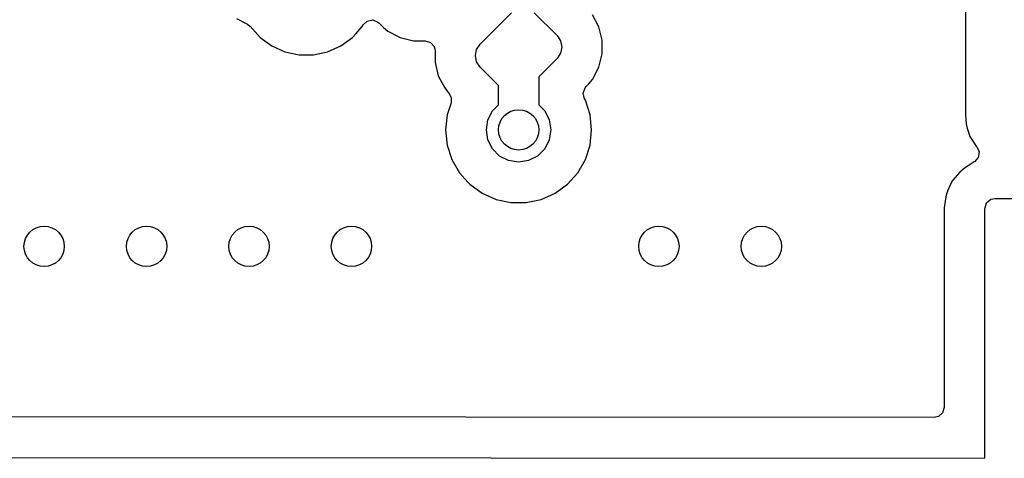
# Model space of a CAD drawing. Extents: x 70 to 224, y -154 to -54.
# Tile 46 of 55: x 168.05 to 180.26, y -112.07 to -106.64. Entities that reach past the tile are written whole.
import ezdxf

# ---------------------------------------------------------------- set-up
doc = ezdxf.new("R2010")
doc.units = 0
doc.layers.add('BLACK', color=7, linetype='CONTINUOUS')

msp = doc.modelspace()

# ---------------------------------------------------------------- linework, layer by layer
at = {"layer": 'BLACK', "linetype": 'CONTINUOUS'}
for p, q in [((179.7745, -104.006498), (179.7745, -107.826)), ((170.73982, -106.625123), (170.858481, -106.687402)), ((172.309193, -106.7063), (172.35976, -106.658085)), ((172.35976, -106.658085), (172.428367, -106.644861)), ((172.428367, -106.644861), (172.493232, -106.670829)), ((172.493232, -106.670829), (172.504262, -106.680619)), ((173.759371, -106.945071), (174.14828, -106.556162)), ((174.431122, -106.556162), (174.713965, -106.839005)), ((175.232334, -106.730201), (175.153278, -106.579574)), ((170.858481, -106.687402), (170.873888, -106.695488)), ((170.873888, -106.695488), (170.907195, -106.724274)), ((170.907195, -106.724274), (170.908793, -106.722836)), ((170.908793, -106.722836), (171.032764, -106.860521)), ((172.21837, -106.814836), (172.296859, -106.727665)), ((172.296859, -106.727665), (172.309193, -106.7063)), ((172.504262, -106.680619), (172.561614, -106.737971)), ((172.561614, -106.737971), (172.616057, -106.783343)), ((172.616057, -106.783343), (172.752461, -106.854934)), ((175.273044, -106.89537), (175.232334, -106.730201)), ((171.032764, -106.860521), (171.032767, -106.860523)), ((171.032767, -106.860523), (171.03277, -106.860526)), ((171.03277, -106.860526), (171.177407, -106.965612)), ((172.032593, -106.965612), (172.17723, -106.860526)), ((172.17723, -106.860526), (172.180138, -106.857297)), ((172.180138, -106.857297), (172.21837, -106.814836)), ((172.752461, -106.854934), (172.766684, -106.862399)), ((172.766684, -106.862399), (172.931853, -106.903109)), ((172.931853, -106.903109), (173.076292, -106.903109)), ((173.076292, -106.903109), (173.143331, -106.922794)), ((174.713965, -106.839005), (174.75732, -106.903889)), ((174.75732, -106.903889), (174.772543, -106.980426)), ((175.273044, -107.065482), (175.273044, -106.89537)), ((171.177407, -106.965612), (171.340733, -107.038329)), ((171.340733, -107.038329), (171.515609, -107.0755)), ((171.694391, -107.0755), (171.869267, -107.038329)), ((171.869267, -107.038329), (172.032593, -106.965612)), ((173.143331, -106.922794), (173.189086, -106.975598)), ((173.189086, -106.975598), (173.200292, -107.027109)), ((173.200292, -107.027109), (173.200292, -107.171547)), ((173.700793, -107.086492), (173.716016, -107.009955)), ((173.716016, -107.009955), (173.759371, -106.945071)), ((174.772543, -106.980426), (174.75732, -107.056963)), ((171.515609, -107.0755), (171.51561, -107.0755)), ((171.51561, -107.0755), (171.694389, -107.0755)), ((171.694389, -107.0755), (171.694391, -107.0755)), ((173.716016, -107.163029), (173.700793, -107.086492)), ((173.759371, -107.227913), (173.716016, -107.163029)), ((174.713965, -107.121847), (174.486668, -107.349144)), ((174.75732, -107.056963), (174.713965, -107.121847)), ((175.232334, -107.230651), (175.273044, -107.065482)), ((173.200292, -107.171547), (173.241001, -107.336716)), ((173.986668, -107.45521), (173.759371, -107.227913)), ((175.153278, -107.381278), (175.232334, -107.230651)), ((173.241001, -107.336716), (173.264392, -107.381282)), ((173.264392, -107.381282), (173.320058, -107.487344)), ((174.486668, -107.349144), (174.486668, -107.697947)), ((175.107918, -107.435707), (175.153275, -107.381282)), ((175.153275, -107.38128), (175.153278, -107.381278)), ((175.153275, -107.381282), (175.153275, -107.38128)), ((173.320058, -107.487344), (173.36543, -107.541787)), ((173.986668, -107.697947), (173.986668, -107.45521)), ((175.036895, -107.552335), (175.059747, -107.486308)), ((175.059747, -107.486308), (175.073075, -107.470552)), ((175.073075, -107.470552), (175.107896, -107.435731)), ((175.107896, -107.43573), (175.107906, -107.435721)), ((175.107896, -107.435731), (175.107896, -107.43573)), ((175.107906, -107.435721), (175.107918, -107.435707)), ((173.36543, -107.541787), (173.36544, -107.541797)), ((173.36544, -107.541797), (173.368641, -107.544998)), ((173.368641, -107.544998), (173.402126, -107.606321)), ((173.402126, -107.606321), (173.398891, -107.670996)), ((175.053369, -107.620235), (175.036895, -107.552335)), ((175.063847, -107.638384), (175.053369, -107.620235)), ((175.122342, -107.818412), (175.063847, -107.638384)), ((173.398891, -107.670996), (173.350995, -107.818407)), ((173.856245, -107.883061), (173.913061, -107.771554)), ((173.913061, -107.771554), (173.986668, -107.697947)), ((174.486668, -107.697947), (174.560275, -107.771554)), ((174.560275, -107.771554), (174.617091, -107.883061)), ((173.350994, -107.818412), (173.331208, -108.006668)), ((173.350995, -107.818408), (173.350994, -107.818412)), ((173.350995, -107.818407), (173.350995, -107.818408)), ((173.836668, -108.006668), (173.856245, -107.883061)), ((174.617091, -107.883061), (174.636668, -108.006668)), ((175.142128, -108.006668), (175.122342, -107.818412)), ((179.7745, -107.826), (179.774501, -107.826009)), ((179.774501, -107.826009), (179.786052, -107.93345)), ((173.331208, -108.006668), (173.350994, -108.194924)), ((173.856245, -108.130275), (173.836668, -108.006668)), ((174.636668, -108.006668), (174.617091, -108.130275)), ((175.122342, -108.194924), (175.142128, -108.006668)), ((179.786052, -107.93345), (179.786054, -107.933462)), ((179.786054, -107.933462), (179.79726, -107.984972)), ((179.79726, -107.984972), (179.831383, -108.087497)), ((173.913061, -108.241782), (173.856245, -108.130275)), ((174.617091, -108.130275), (174.560275, -108.241782)), ((179.831383, -108.087497), (179.831386, -108.087503)), ((179.831386, -108.087503), (179.909171, -108.208537)), ((173.350994, -108.194924), (173.350995, -108.194927)), ((173.350995, -108.194927), (173.409486, -108.374945)), ((174.001554, -108.330275), (173.913061, -108.241782)), ((174.560275, -108.241782), (174.471782, -108.330275)), ((175.063847, -108.374952), (175.122342, -108.194924)), ((179.909171, -108.208537), (179.909173, -108.208541)), ((179.909173, -108.208541), (179.915401, -108.215728)), ((179.915401, -108.215728), (179.944426, -108.279284)), ((173.409486, -108.374945), (173.409489, -108.374952)), ((173.409489, -108.374952), (173.504135, -108.538884)), ((174.113061, -108.387091), (174.001554, -108.330275)), ((174.471782, -108.330275), (174.360275, -108.387091)), ((174.969201, -108.538884), (175.063847, -108.374952)), ((179.934482, -108.348443), (179.888727, -108.401247)), ((179.944426, -108.279284), (179.934482, -108.348443)), ((174.236668, -108.406668), (174.113061, -108.387091)), ((174.360275, -108.387091), (174.236668, -108.406668)), ((179.759498, -108.484023), (179.706689, -108.529783)), ((179.759502, -108.484021), (179.759498, -108.484023)), ((179.885498, -108.403047), (179.759502, -108.484021)), ((179.888727, -108.401247), (179.885498, -108.403047)), ((173.504135, -108.538884), (173.606584, -108.652665)), ((174.842539, -108.679556), (174.969201, -108.538884)), ((179.706689, -108.529783), (179.615372, -108.635166)), ((173.606584, -108.652665), (173.630797, -108.679556)), ((173.630797, -108.679556), (173.783933, -108.790816)), ((174.689398, -108.790819), (174.842539, -108.679556)), ((179.5836, -108.701735), (179.553605, -108.76741)), ((179.612468, -108.638522), (179.5836, -108.701733)), ((179.5836, -108.701733), (179.5836, -108.701735)), ((179.612474, -108.638511), (179.612468, -108.638522)), ((179.613217, -108.63748), (179.612474, -108.638511)), ((179.615372, -108.635166), (179.613217, -108.63748)), ((173.783933, -108.790816), (173.783938, -108.790819)), ((173.783938, -108.790819), (173.95686, -108.86781)), ((173.95686, -108.86781), (173.956865, -108.867812)), ((173.956865, -108.867812), (174.142022, -108.907168)), ((174.331314, -108.907168), (174.516471, -108.867812)), ((174.516471, -108.867812), (174.689398, -108.790819)), ((179.533016, -108.836434), (179.513276, -108.973735)), ((179.533017, -108.83643), (179.533016, -108.836434)), ((179.533018, -108.83642), (179.533017, -108.836427)), ((179.533017, -108.836427), (179.533017, -108.83643)), ((179.534217, -108.832339), (179.533018, -108.83642)), ((179.534219, -108.832332), (179.534217, -108.832339)), ((179.549797, -108.779283), (179.534219, -108.832332)), ((179.549801, -108.77927), (179.549797, -108.779283)), ((179.551763, -108.772586), (179.549801, -108.77927)), ((179.552547, -108.76962), (179.551763, -108.772586)), ((179.553605, -108.76741), (179.552547, -108.76962)), ((180.037725, -108.911811), (180.090529, -108.866056)), ((180.090529, -108.866056), (180.141526, -108.85495)), ((180.141526, -108.85495), (180.141985, -108.85485)), ((180.141985, -108.85485), (180.747209, -108.854606)), ((174.142022, -108.907168), (174.142023, -108.907168)), ((174.142023, -108.907168), (174.331312, -108.907168)), ((174.331312, -108.907168), (174.331314, -108.907168)), ((179.513276, -108.973735), (179.51254, -108.978851)), ((179.51254, -108.978851), (179.51254, -111.444932)), ((180.01804, -108.97885), (180.01995, -108.972341)), ((180.01804, -112.0749), (180.01804, -108.97885)), ((180.01995, -108.972341), (180.019951, -108.972339)), ((180.019951, -108.972339), (180.037725, -108.911811)), ((179.440051, -111.557726), (179.388448, -111.568932)), ((179.492855, -111.511971), (179.440051, -111.557726)), ((179.51254, -111.444932), (179.492855, -111.511971)), ((179.388448, -111.568932), (166.705198, -111.559528)), ((166.657131, -112.064993), (180.01804, -112.074901)), ((180.01804, -112.074901), (180.01804, -112.0749))]:
    msp.add_line(p, q, dxfattribs=at)
at = {"layer": 'BLACK'}
for centre in [(174.236668, -108.006668), (168.355, -109.45), (169.625, -109.45), (170.895, -109.45), (172.165, -109.45), (175.975, -109.45), (177.245, -109.45)]:
    msp.add_circle(centre, 0.25, dxfattribs=at)

doc.saveas('drawing.dxf')
